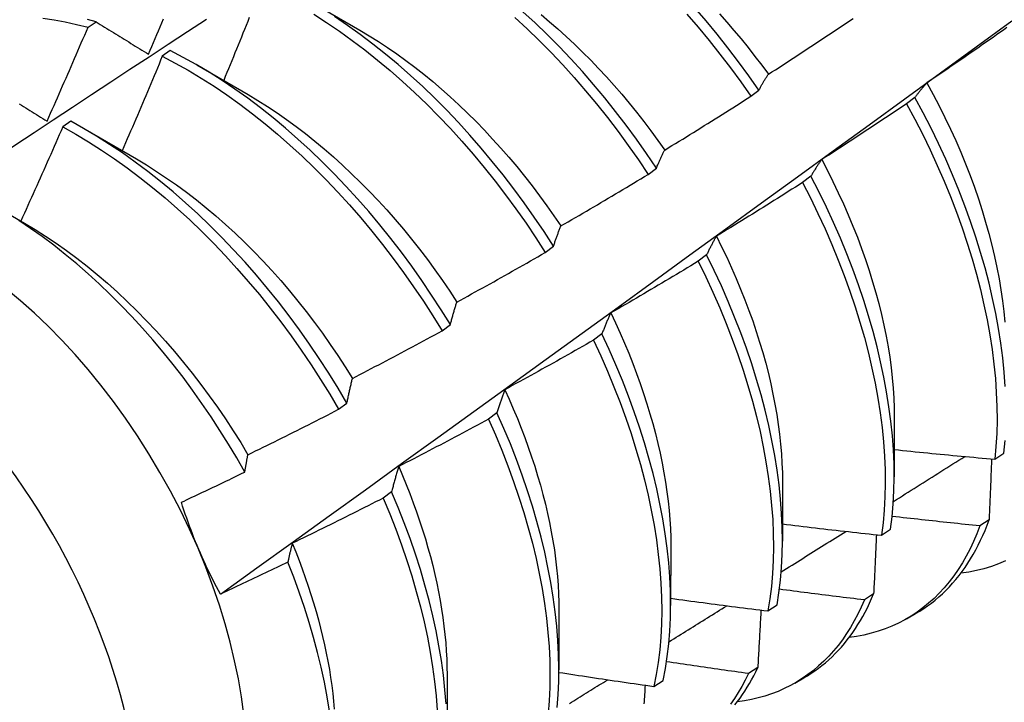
# Model space of a CAD drawing. Header units: inches. Extents: x 23 to 668, y 73 to 306.
# Tile 88 of 149: x 598.813 to 599.12, y 270.698 to 270.911. Entities that reach past the tile are written whole.
import ezdxf

# ---------------------------------------------------------------- set-up
doc = ezdxf.new("R2010")
doc.units = ezdxf.units.IN
doc.header["$MEASUREMENT"] = 0
doc.layers.add('Visible Edges(ANSI)', color=7, linetype='Continuous', lineweight=25)
doc.layers.add('Visible Tangent Edges(ANSI)', color=7, linetype='Continuous', lineweight=25)

msp = doc.modelspace()

# ---------------------------------------------------------------- linework, layer by layer
at = {"layer": 'Visible Edges(ANSI)'}
for p, q in [((598.90295, 270.91693), (598.91892, 270.90769)), ((598.83426, 270.90864), (598.83675, 270.91032)), ((598.85986, 270.90136), (598.85738, 270.89961)), ((598.86816, 270.89689), (598.88412, 270.88765)), ((599.04058, 270.88713), (599.04313, 270.88907)), ((599.0917, 270.88677), (599.08911, 270.88481)), ((598.82886, 270.87935), (598.82638, 270.87759)), ((598.83336, 270.87685), (598.84932, 270.86761)), ((599.00863, 270.86283), (599.01119, 270.86477)), ((599.05931, 270.86225), (599.05672, 270.86029)), ((598.80638, 270.85229), (598.81452, 270.84757)), ((598.97661, 270.83848), (598.97917, 270.84043)), ((599.02683, 270.83771), (599.02423, 270.83575)), ((598.94449, 270.81408), (598.94706, 270.81603)), ((598.99425, 270.81314), (598.99164, 270.81118)), ((598.91229, 270.78964), (598.91487, 270.79159)), ((598.96157, 270.78856), (598.95895, 270.78659)), ((599.08527, 270.78706), (599.08524, 270.7686)), ((599.11657, 270.77409), (599.11938, 270.77599)), ((599.05047, 270.76702), (599.05045, 270.74857)), ((598.92879, 270.76396), (598.92616, 270.76199)), ((599.11478, 270.75518), (599.11191, 270.75333)), ((599.0813, 270.75041), (599.08413, 270.7523)), ((599.01567, 270.74698), (599.01565, 270.72853)), ((599.07883, 270.73213), (599.07595, 270.73029)), ((599.04593, 270.72683), (599.04876, 270.72871)), ((598.98087, 270.72694), (598.98085, 270.70849)), ((599.08912, 270.72442), (599.09191, 270.72602)), ((599.04276, 270.70919), (599.03987, 270.70736)), ((598.94607, 270.7069), (598.94605, 270.68845)), ((599.05432, 270.70438), (599.05711, 270.70598)), ((599.01043, 270.70334), (599.01328, 270.70521))]:
    msp.add_line(p, q, dxfattribs=at)
at = {"layer": 'Visible Edges(ANSI)', "flags": 128}
for points in [[(599.04313, 270.88907), (599.04001, 270.89353), (599.0368, 270.89791), (599.0335, 270.90222), (599.03013, 270.90645), (599.02669, 270.91059), (599.02317, 270.91464)], [(598.82022, 270.91146), (598.82368, 270.91096), (598.82718, 270.91033), (598.8307, 270.90955), (598.83426, 270.90864)], [(598.88447, 270.91167), (598.88397, 270.91044), (598.88348, 270.90921), (598.88299, 270.90799), (598.88249, 270.90676), (598.88199, 270.90553), (598.8815, 270.90431), (598.881, 270.90308), (598.8805, 270.90186), (598.88, 270.90063), (598.8795, 270.89941), (598.879, 270.89818), (598.8785, 270.89696), (598.878, 270.89573), (598.8775, 270.89451), (598.877, 270.89329), (598.87649, 270.89206)], [(598.90453, 270.91271), (598.90855, 270.91014), (598.91255, 270.90742), (598.91653, 270.90456), (598.92049, 270.90157), (598.92441, 270.89844), (598.9283, 270.89518), (598.93215, 270.89179), (598.93595, 270.88829), (598.93971, 270.88466), (598.94341, 270.88093), (598.94706, 270.87708), (598.95064, 270.87314), (598.95416, 270.86909), (598.9576, 270.86495), (598.96098, 270.86073), (598.96427, 270.85642), (598.96749, 270.85204), (598.97062, 270.84758), (598.97366, 270.84306), (598.97661, 270.83848)], [(598.97917, 270.84043), (598.97622, 270.84501), (598.97317, 270.84952), (598.97003, 270.85397), (598.96681, 270.85835), (598.96351, 270.86265), (598.96013, 270.86687), (598.95668, 270.871), (598.95316, 270.87504), (598.94957, 270.87898), (598.94592, 270.88281), (598.94221, 270.88654), (598.93845, 270.89016), (598.93464, 270.89365), (598.93079, 270.89703), (598.9269, 270.90028), (598.92298, 270.9034), (598.91902, 270.90639), (598.91504, 270.90923), (598.91103, 270.91194)], [(598.96717, 270.91163), (598.97098, 270.90811), (598.97473, 270.90448), (598.97843, 270.90074), (598.98207, 270.89689), (598.98565, 270.89294), (598.98916, 270.88889), (598.99261, 270.88474), (598.99597, 270.88051), (598.99927, 270.8762), (599.00247, 270.87181), (599.0056, 270.86735), (599.00863, 270.86283)], [(599.01119, 270.86477), (599.00815, 270.8693), (599.00502, 270.87375), (599.0018, 270.87813), (598.99851, 270.88244), (598.99513, 270.88666), (598.99168, 270.8908), (598.98817, 270.89484), (598.98458, 270.89879), (598.98094, 270.90263), (598.97723, 270.90636), (598.97348, 270.90998), (598.96967, 270.91349)], [(598.97532, 270.91259), (598.97795, 270.91038), (598.98056, 270.90811), (598.98315, 270.90577), (598.98571, 270.90337), (598.98825, 270.90091), (598.99075, 270.89839), (598.99322, 270.89582), (598.99567, 270.89319), (598.99807, 270.8905), (599.00044, 270.88777), (599.00277, 270.88498), (599.00506, 270.88215), (599.00731, 270.87927), (599.00952, 270.87635), (599.01168, 270.87339), (599.0138, 270.8704)], [(599.02066, 270.91274), (599.02417, 270.90868), (599.02761, 270.90454), (599.03097, 270.9003), (599.03426, 270.89598), (599.03746, 270.89159), (599.04058, 270.88713)], [(599.03082, 270.91279), (599.0331, 270.91023), (599.03535, 270.90763), (599.03757, 270.90499), (599.03975, 270.9023), (599.04189, 270.89957), (599.044, 270.89681), (599.04606, 270.89401)], [(599.04606, 270.89401), (599.04717, 270.89472), (599.04827, 270.89543), (599.04938, 270.89615), (599.05048, 270.89686), (599.05159, 270.89758), (599.05269, 270.89829), (599.0538, 270.89901), (599.0549, 270.89973), (599.056, 270.90045), (599.0571, 270.90117), (599.0582, 270.90189), (599.0593, 270.90261), (599.0604, 270.90334), (599.0615, 270.90406), (599.0626, 270.90479), (599.06369, 270.90552), (599.06479, 270.90624), (599.06589, 270.90697), (599.06698, 270.9077), (599.06808, 270.90843), (599.06917, 270.90917), (599.07026, 270.9099), (599.07136, 270.91063), (599.07245, 270.91137)], [(598.77569, 270.84816), (598.78165, 270.85213), (598.78762, 270.8561), (598.79358, 270.86007), (598.79955, 270.86403), (598.80551, 270.86798), (598.81148, 270.87194), (598.81745, 270.87588), (598.82341, 270.87982), (598.82938, 270.88376), (598.83535, 270.8877), (598.84132, 270.89162), (598.84729, 270.89555), (598.85327, 270.89947), (598.85924, 270.90338), (598.86521, 270.90729), (598.87119, 270.9112)], [(598.82151, 270.87941), (598.82205, 270.88063), (598.82259, 270.88184), (598.82313, 270.88306), (598.82367, 270.88427), (598.82421, 270.88549), (598.82474, 270.8867), (598.82528, 270.88792), (598.82581, 270.88914), (598.82635, 270.89035), (598.82688, 270.89157), (598.82741, 270.89279), (598.82795, 270.894), (598.82848, 270.89522), (598.82901, 270.89644), (598.82954, 270.89766), (598.83006, 270.89888), (598.83059, 270.9001), (598.83112, 270.90132), (598.83164, 270.90254), (598.83217, 270.90376), (598.83269, 270.90498), (598.83322, 270.9062), (598.83374, 270.90742), (598.83426, 270.90864)], [(598.83675, 270.91032), (598.83411, 270.91101)], [(598.83675, 270.91032), (598.83742, 270.90991), (598.83809, 270.90949), (598.83877, 270.90908), (598.83944, 270.90866), (598.84012, 270.90825), (598.84079, 270.90783), (598.84147, 270.90741), (598.84215, 270.90699), (598.84283, 270.90658), (598.84351, 270.90616), (598.84419, 270.90574), (598.84487, 270.90532), (598.84556, 270.9049), (598.84624, 270.90448), (598.84692, 270.90406), (598.84761, 270.90363), (598.84829, 270.90321), (598.84898, 270.90279), (598.84967, 270.90236), (598.85036, 270.90194), (598.85105, 270.90152), (598.85174, 270.90109), (598.85243, 270.90067), (598.85312, 270.90024)], [(598.85312, 270.90024), (598.85364, 270.90146), (598.85416, 270.90268), (598.85468, 270.9039), (598.85519, 270.90513), (598.85571, 270.90635), (598.85622, 270.90757), (598.85674, 270.9088), (598.85725, 270.91002), (598.85776, 270.91124)], [(598.87548, 270.7321), (598.88678, 270.74023), (598.89808, 270.74836), (598.90936, 270.75648), (598.92063, 270.76461), (598.9319, 270.77274), (598.94315, 270.78086), (598.95439, 270.78899), (598.96563, 270.79711), (598.97685, 270.80523), (598.98806, 270.81336), (598.99927, 270.82147), (599.01046, 270.82959), (599.02164, 270.83771), (599.03282, 270.84582), (599.04398, 270.85393), (599.05514, 270.86204), (599.06629, 270.87015), (599.07742, 270.87825), (599.08855, 270.88635), (599.09967, 270.89445), (599.11078, 270.90254), (599.12188, 270.91063)], [(599.12034, 270.90853), (599.11926, 270.90777), (599.11818, 270.90701), (599.11711, 270.90625), (599.11603, 270.90549), (599.11495, 270.90474), (599.11387, 270.90398), (599.11278, 270.90323), (599.1117, 270.90247), (599.11062, 270.90172), (599.10954, 270.90097), (599.10845, 270.90021), (599.10737, 270.89946), (599.10628, 270.89871), (599.1052, 270.89797), (599.10411, 270.89722), (599.10302, 270.89647), (599.10194, 270.89573), (599.10085, 270.89498), (599.09976, 270.89424), (599.09867, 270.8935), (599.09758, 270.89276), (599.09649, 270.89202), (599.0954, 270.89128)], [(598.91892, 270.90769), (598.92179, 270.90599), (598.92466, 270.9042), (598.92751, 270.90233), (598.93036, 270.90037), (598.93319, 270.89833), (598.936, 270.89621), (598.9388, 270.89401), (598.94157, 270.89174), (598.94432, 270.88939), (598.94705, 270.88696), (598.94975, 270.88447), (598.95242, 270.8819), (598.95506, 270.87928), (598.95766, 270.87658), (598.96023, 270.87383), (598.96277, 270.87102), (598.96526, 270.86815), (598.96772, 270.86523), (598.97013, 270.86226), (598.97249, 270.85924), (598.97481, 270.85618), (598.97708, 270.85307), (598.9793, 270.84992), (598.98147, 270.84674)], [(598.85738, 270.89961), (598.85687, 270.89838), (598.85636, 270.89715), (598.85584, 270.89592), (598.85533, 270.89469), (598.85482, 270.89346), (598.8543, 270.89223), (598.85379, 270.89101), (598.85327, 270.88978), (598.85275, 270.88855), (598.85223, 270.88732), (598.85171, 270.8861), (598.85119, 270.88487), (598.85067, 270.88364), (598.85015, 270.88242), (598.84963, 270.88119), (598.84911, 270.87997), (598.84858, 270.87874), (598.84806, 270.87752), (598.84753, 270.87629), (598.84701, 270.87507), (598.84648, 270.87384), (598.84595, 270.87262), (598.84543, 270.87139), (598.8449, 270.87017)], [(598.85738, 270.89961), (598.86142, 270.8975), (598.86546, 270.89523), (598.86949, 270.89282), (598.87351, 270.89025), (598.87752, 270.88755), (598.8815, 270.8847), (598.88546, 270.88171), (598.88938, 270.87859), (598.89327, 270.87534), (598.89712, 270.87196), (598.90093, 270.86846), (598.90469, 270.86484), (598.90839, 270.86111), (598.91204, 270.85727), (598.91563, 270.85333), (598.91915, 270.84929), (598.9226, 270.84516), (598.92598, 270.84094), (598.92928, 270.83664), (598.9325, 270.83226), (598.93564, 270.82781), (598.93868, 270.82329), (598.94163, 270.81871), (598.94449, 270.81408)], [(598.94706, 270.81603), (598.9442, 270.82066), (598.94124, 270.82524), (598.93819, 270.82975), (598.93505, 270.8342), (598.93182, 270.83857), (598.92851, 270.84287), (598.92513, 270.84708), (598.92167, 270.85121), (598.91815, 270.85524), (598.91455, 270.85917), (598.9109, 270.863), (598.90719, 270.86672), (598.90343, 270.87033), (598.89962, 270.87382), (598.89576, 270.87719), (598.89187, 270.88043), (598.88794, 270.88354), (598.88398, 270.88652), (598.88, 270.88936), (598.876, 270.89206), (598.87197, 270.89461), (598.86794, 270.89701), (598.8639, 270.89926), (598.85986, 270.90136)], [(599.04313, 270.88907), (599.04325, 270.88929), (599.04337, 270.8895), (599.04348, 270.88972), (599.0436, 270.88994), (599.04372, 270.89015), (599.04384, 270.89036), (599.04396, 270.89057), (599.04408, 270.89079), (599.0442, 270.891), (599.04432, 270.8912), (599.04444, 270.89141), (599.04456, 270.89162), (599.04469, 270.89182), (599.04481, 270.89203), (599.04493, 270.89223), (599.04506, 270.89243), (599.04518, 270.89263), (599.0453, 270.89283), (599.04543, 270.89303), (599.04555, 270.89323), (599.04568, 270.89343), (599.04581, 270.89362), (599.04593, 270.89381), (599.04606, 270.89401)], [(599.0954, 270.89128), (599.09524, 270.8911), (599.09508, 270.89093), (599.09492, 270.89075), (599.09476, 270.89057), (599.0946, 270.89039), (599.09444, 270.89021), (599.09428, 270.89003), (599.09413, 270.88984), (599.09397, 270.88966), (599.09382, 270.88947), (599.09366, 270.88929), (599.09351, 270.8891), (599.09335, 270.88891), (599.0932, 270.88872), (599.09305, 270.88853), (599.0929, 270.88834), (599.09274, 270.88815), (599.09259, 270.88795), (599.09244, 270.88776), (599.09229, 270.88756), (599.09214, 270.88737), (599.092, 270.88717), (599.09185, 270.88697), (599.0917, 270.88677)], [(599.0954, 270.89128), (599.09734, 270.88772), (599.09922, 270.88414), (599.10102, 270.88055), (599.10275, 270.87694), (599.1044, 270.87332), (599.10597, 270.86969), (599.10746, 270.86606), (599.10887, 270.86242), (599.1102, 270.85879), (599.11145, 270.85517), (599.11262, 270.85156), (599.11371, 270.84796), (599.11471, 270.84438), (599.11563, 270.84081), (599.11646, 270.83728), (599.11721, 270.83377), (599.11788, 270.83029), (599.11845, 270.82684), (599.11894, 270.82343), (599.11935, 270.82007), (599.11966, 270.81675)], [(598.88411, 270.88765), (598.88712, 270.88586), (598.89012, 270.88397), (598.8931, 270.88199), (598.89608, 270.87992), (598.89903, 270.87775), (598.90197, 270.8755), (598.9049, 270.87316), (598.90779, 270.87075), (598.91067, 270.86825), (598.91351, 270.86568), (598.91633, 270.86303), (598.91911, 270.86031), (598.92186, 270.85752), (598.92457, 270.85467), (598.92724, 270.85175), (598.92986, 270.84877), (598.93245, 270.84573), (598.93498, 270.84263), (598.93747, 270.83949), (598.9399, 270.83629), (598.94228, 270.83304), (598.9446, 270.82974), (598.94686, 270.82641), (598.94907, 270.82303)], [(599.0138, 270.8704), (599.01492, 270.87108), (599.01604, 270.87177), (599.01717, 270.87246), (599.01829, 270.87315), (599.01941, 270.87383), (599.02053, 270.87452), (599.02165, 270.87522), (599.02277, 270.87591), (599.02388, 270.8766), (599.025, 270.8773), (599.02612, 270.87799), (599.02723, 270.87869), (599.02835, 270.87939), (599.02946, 270.88008), (599.03058, 270.88078), (599.03169, 270.88149), (599.03281, 270.88219), (599.03392, 270.88289), (599.03503, 270.88359), (599.03614, 270.8843), (599.03725, 270.885), (599.03836, 270.88571), (599.03947, 270.88642), (599.04058, 270.88713)], [(598.81287, 270.88475), (598.81353, 270.88434), (598.81419, 270.88394), (598.81485, 270.88353), (598.81552, 270.88312), (598.81618, 270.88271), (598.81684, 270.8823), (598.81751, 270.88189), (598.81817, 270.88148), (598.81884, 270.88106), (598.8195, 270.88065), (598.82017, 270.88024), (598.82084, 270.87983), (598.82151, 270.87941)], [(599.08911, 270.88481), (599.08802, 270.88407), (599.08692, 270.88334), (599.08583, 270.8826), (599.08473, 270.88187), (599.08364, 270.88114), (599.08254, 270.88041), (599.08144, 270.87968), (599.08034, 270.87895), (599.07924, 270.87822), (599.07814, 270.8775), (599.07704, 270.87677), (599.07594, 270.87605), (599.07484, 270.87532), (599.07374, 270.8746), (599.07263, 270.87388), (599.07153, 270.87316), (599.07043, 270.87244), (599.06932, 270.87172), (599.06822, 270.871), (599.06711, 270.87028), (599.066, 270.86957), (599.0649, 270.86885), (599.06379, 270.86814), (599.06268, 270.86743)], [(599.08911, 270.88481), (599.09167, 270.88005), (599.09411, 270.87525), (599.09644, 270.87044), (599.09866, 270.8656), (599.10077, 270.86075), (599.10275, 270.85589), (599.10462, 270.85103), (599.10636, 270.84618), (599.10798, 270.84134), (599.10948, 270.83651), (599.11084, 270.83171), (599.11208, 270.82694), (599.11319, 270.8222), (599.11416, 270.81751), (599.11501, 270.81286), (599.11572, 270.80827), (599.11629, 270.80373), (599.11674, 270.79926), (599.11704, 270.79486), (599.11722, 270.79053), (599.11726, 270.78629), (599.11716, 270.78213), (599.11693, 270.77806), (599.11657, 270.77409)], [(599.11981, 270.79679), (599.11949, 270.8012), (599.11904, 270.80567), (599.11845, 270.81021), (599.11773, 270.81481), (599.11688, 270.81946), (599.11589, 270.82416), (599.11478, 270.8289), (599.11353, 270.83367), (599.11215, 270.83848), (599.11065, 270.8433), (599.10902, 270.84815), (599.10727, 270.853), (599.10539, 270.85786), (599.1034, 270.86272), (599.10128, 270.86757), (599.09905, 270.8724), (599.09671, 270.87722), (599.09426, 270.88201), (599.0917, 270.88677)], [(598.91487, 270.79159), (598.9121, 270.79627), (598.90923, 270.8009), (598.90626, 270.80547), (598.9032, 270.80998), (598.90006, 270.81442), (598.89683, 270.81879), (598.89352, 270.82308), (598.89013, 270.82729), (598.88667, 270.83141), (598.88314, 270.83543), (598.87954, 270.83936), (598.87588, 270.84318), (598.87217, 270.8469), (598.86841, 270.8505), (598.86459, 270.85398), (598.86074, 270.85734), (598.85684, 270.86058), (598.85291, 270.86368), (598.84895, 270.86665), (598.84496, 270.86948), (598.84096, 270.87217), (598.83694, 270.87472), (598.8329, 270.87711), (598.82886, 270.87935)], [(598.82638, 270.87759), (598.82585, 270.87636), (598.82531, 270.87514), (598.82478, 270.87391), (598.82424, 270.87269), (598.8237, 270.87146), (598.82316, 270.87024), (598.82263, 270.86902), (598.82209, 270.86779), (598.82154, 270.86657), (598.821, 270.86535), (598.82046, 270.86412), (598.81992, 270.8629), (598.81937, 270.86168), (598.81883, 270.86046), (598.81828, 270.85924), (598.81774, 270.85802), (598.81719, 270.8568), (598.81664, 270.85557), (598.81609, 270.85435), (598.81554, 270.85314), (598.81499, 270.85192), (598.81444, 270.8507), (598.81389, 270.84948), (598.81334, 270.84826)], [(598.82638, 270.87759), (598.83042, 270.87533), (598.83446, 270.87293), (598.83848, 270.87037), (598.84248, 270.86767), (598.84646, 270.86483), (598.85042, 270.86185), (598.85435, 270.85874), (598.85824, 270.85549), (598.8621, 270.85212), (598.86591, 270.84863), (598.86967, 270.84502), (598.87338, 270.8413), (598.87703, 270.83747), (598.88062, 270.83353), (598.88415, 270.8295), (598.8876, 270.82537), (598.89098, 270.82116), (598.89429, 270.81686), (598.89751, 270.81248), (598.90065, 270.80804), (598.9037, 270.80352), (598.90666, 270.79895), (598.90953, 270.79432), (598.91229, 270.78964)], [(599.01119, 270.86477), (599.0113, 270.86502), (599.0114, 270.86527), (599.0115, 270.86551), (599.01161, 270.86576), (599.01171, 270.866), (599.01182, 270.86624), (599.01193, 270.86648), (599.01203, 270.86672), (599.01214, 270.86696), (599.01225, 270.8672), (599.01235, 270.86743), (599.01246, 270.86767), (599.01257, 270.8679), (599.01268, 270.86813), (599.01279, 270.86836), (599.0129, 270.8686), (599.01301, 270.86882), (599.01312, 270.86905), (599.01323, 270.86928), (599.01335, 270.86951), (599.01346, 270.86973), (599.01357, 270.86995), (599.01368, 270.87018), (599.0138, 270.8704)], [(598.84932, 270.86761), (598.85247, 270.86574), (598.8556, 270.86376), (598.85872, 270.86168), (598.86183, 270.85951), (598.86493, 270.85723), (598.868, 270.85487), (598.87105, 270.85241), (598.87407, 270.84986), (598.87706, 270.84723), (598.88002, 270.84452), (598.88295, 270.84172), (598.88584, 270.83884), (598.88868, 270.83588), (598.89149, 270.83286), (598.89424, 270.82976), (598.89695, 270.82659), (598.89961, 270.82336), (598.90221, 270.82007), (598.90476, 270.81673), (598.90725, 270.81333), (598.90968, 270.80988), (598.91205, 270.80639), (598.91436, 270.80286), (598.91659, 270.79929)], [(599.06268, 270.86743), (599.06253, 270.86723), (599.06239, 270.86702), (599.06224, 270.86682), (599.0621, 270.86661), (599.06195, 270.8664), (599.06181, 270.86619), (599.06166, 270.86598), (599.06152, 270.86577), (599.06138, 270.86556), (599.06124, 270.86535), (599.0611, 270.86513), (599.06096, 270.86492), (599.06082, 270.8647), (599.06068, 270.86448), (599.06054, 270.86427), (599.0604, 270.86405), (599.06026, 270.86383), (599.06012, 270.8636), (599.05999, 270.86338), (599.05985, 270.86316), (599.05972, 270.86293), (599.05958, 270.86271), (599.05945, 270.86248), (599.05931, 270.86225)], [(599.06268, 270.86743), (599.06447, 270.86401), (599.06619, 270.86057), (599.06784, 270.85712), (599.06943, 270.85366), (599.07095, 270.85019), (599.07239, 270.84671), (599.07377, 270.84324), (599.07507, 270.83977), (599.07629, 270.8363), (599.07745, 270.83285), (599.07853, 270.8294), (599.07953, 270.82597), (599.08045, 270.82256), (599.08129, 270.81917), (599.08206, 270.8158), (599.08274, 270.81246), (599.08334, 270.80915), (599.08386, 270.80587), (599.0843, 270.80263), (599.08466, 270.79943), (599.08493, 270.79627), (599.08513, 270.79315), (599.08524, 270.79008), (599.08527, 270.78706)], [(598.98147, 270.84674), (598.98261, 270.8474), (598.98374, 270.84806), (598.98488, 270.84872), (598.98602, 270.84938), (598.98716, 270.85004), (598.98829, 270.85071), (598.98943, 270.85137), (598.99056, 270.85204), (598.9917, 270.8527), (598.99283, 270.85337), (598.99396, 270.85404), (598.99509, 270.85471), (598.99623, 270.85538), (598.99736, 270.85605), (598.99849, 270.85673), (598.99962, 270.8574), (599.00075, 270.85807), (599.00188, 270.85875), (599.003, 270.85943), (599.00413, 270.86011), (599.00526, 270.86079), (599.00638, 270.86147), (599.00751, 270.86215), (599.00863, 270.86283)], [(599.05672, 270.86029), (599.05561, 270.85958), (599.0545, 270.85887), (599.05338, 270.85817), (599.05227, 270.85746), (599.05116, 270.85676), (599.05004, 270.85605), (599.04893, 270.85535), (599.04781, 270.85465), (599.0467, 270.85395), (599.04558, 270.85325), (599.04446, 270.85255), (599.04334, 270.85185), (599.04222, 270.85115), (599.04111, 270.85046), (599.03999, 270.84976), (599.03887, 270.84907), (599.03774, 270.84837), (599.03662, 270.84768), (599.0355, 270.84699), (599.03438, 270.8463), (599.03325, 270.84561), (599.03213, 270.84493), (599.03101, 270.84424), (599.02988, 270.84355)], [(599.05672, 270.86029), (599.05917, 270.8555), (599.06151, 270.85068), (599.06374, 270.84585), (599.06585, 270.841), (599.06784, 270.83614), (599.06971, 270.83128), (599.07147, 270.82643), (599.07309, 270.82158), (599.07459, 270.81676), (599.07597, 270.81196), (599.07721, 270.80718), (599.07833, 270.80244), (599.07931, 270.79775), (599.08016, 270.7931), (599.08088, 270.7885), (599.08146, 270.78396), (599.08192, 270.77948), (599.08223, 270.77508), (599.08241, 270.77075), (599.08246, 270.7665), (599.08237, 270.76234), (599.08215, 270.75826), (599.08179, 270.75429), (599.0813, 270.75041)], [(599.08413, 270.7523), (599.08461, 270.75619), (599.08495, 270.76017), (599.08517, 270.76425), (599.08524, 270.76842), (599.08519, 270.77267), (599.085, 270.77701), (599.08467, 270.78142), (599.08421, 270.7859), (599.08361, 270.79045), (599.08289, 270.79505), (599.08203, 270.7997), (599.08103, 270.8044), (599.07991, 270.80914), (599.07865, 270.81392), (599.07727, 270.81872), (599.07576, 270.82355), (599.07412, 270.8284), (599.07236, 270.83325), (599.07048, 270.83811), (599.06848, 270.84296), (599.06636, 270.84781), (599.06412, 270.85265), (599.06177, 270.85746), (599.05931, 270.86225)], [(598.88307, 270.77011), (598.88058, 270.77448), (598.878, 270.77881), (598.87533, 270.78309), (598.87258, 270.78731), (598.86974, 270.79148), (598.86683, 270.79559), (598.86384, 270.79963), (598.86078, 270.80359), (598.85765, 270.80746), (598.85447, 270.81124), (598.85123, 270.81493), (598.84793, 270.81853), (598.84459, 270.82202), (598.84119, 270.82542), (598.83775, 270.82871), (598.83426, 270.83189), (598.83073, 270.83495), (598.82717, 270.83791), (598.82358, 270.84073), (598.81997, 270.84342), (598.81634, 270.84598), (598.8127, 270.84841)], [(598.81452, 270.84757), (598.8178, 270.84562), (598.82107, 270.84355), (598.82433, 270.84138), (598.82757, 270.8391), (598.83079, 270.83671), (598.83398, 270.83421), (598.83715, 270.83161), (598.84029, 270.82892), (598.84339, 270.82613), (598.84646, 270.82325), (598.8495, 270.82028), (598.85249, 270.81723), (598.85543, 270.8141), (598.85833, 270.81089), (598.86118, 270.80762), (598.86397, 270.80427), (598.86671, 270.80086), (598.86939, 270.79739), (598.87201, 270.79386), (598.87456, 270.79028), (598.87704, 270.78665), (598.87945, 270.78298), (598.88179, 270.77926), (598.88405, 270.7755)], [(598.97917, 270.84043), (598.97926, 270.8407), (598.97935, 270.84098), (598.97944, 270.84125), (598.97954, 270.84152), (598.97963, 270.8418), (598.97972, 270.84207), (598.97982, 270.84234), (598.97991, 270.8426), (598.98, 270.84287), (598.9801, 270.84314), (598.98019, 270.8434), (598.98029, 270.84366), (598.98038, 270.84393), (598.98048, 270.84419), (598.98058, 270.84445), (598.98067, 270.84471), (598.98077, 270.84496), (598.98087, 270.84522), (598.98097, 270.84548), (598.98107, 270.84573), (598.98117, 270.84598), (598.98127, 270.84624), (598.98137, 270.84649), (598.98147, 270.84674)], [(599.02988, 270.84355), (599.02975, 270.84332), (599.02961, 270.84309), (599.02948, 270.84286), (599.02935, 270.84262), (599.02922, 270.84239), (599.02909, 270.84215), (599.02896, 270.84191), (599.02883, 270.84167), (599.0287, 270.84144), (599.02857, 270.84119), (599.02844, 270.84095), (599.02832, 270.84071), (599.02819, 270.84047), (599.02806, 270.84022), (599.02794, 270.83997), (599.02781, 270.83973), (599.02769, 270.83948), (599.02756, 270.83923), (599.02744, 270.83898), (599.02732, 270.83873), (599.0272, 270.83847), (599.02707, 270.83822), (599.02695, 270.83797), (599.02683, 270.83771)], [(599.02988, 270.84355), (599.03152, 270.84028), (599.03309, 270.83699), (599.03461, 270.83369), (599.03606, 270.83038), (599.03744, 270.82707), (599.03876, 270.82377), (599.04001, 270.82046), (599.0412, 270.81716), (599.04231, 270.81386), (599.04335, 270.81058), (599.04432, 270.8073), (599.04523, 270.80404), (599.04606, 270.8008), (599.04682, 270.79758), (599.0475, 270.79438), (599.04812, 270.79121), (599.04867, 270.78806), (599.04914, 270.78495), (599.04954, 270.78186), (599.04987, 270.77881), (599.05012, 270.7758), (599.05031, 270.77283), (599.05042, 270.76991), (599.05045, 270.76702)], [(598.94907, 270.82303), (598.95022, 270.82366), (598.95137, 270.8243), (598.95253, 270.82493), (598.95368, 270.82557), (598.95483, 270.8262), (598.95598, 270.82684), (598.95713, 270.82748), (598.95828, 270.82812), (598.95943, 270.82876), (598.96058, 270.8294), (598.96173, 270.83004), (598.96288, 270.83068), (598.96403, 270.83133), (598.96517, 270.83197), (598.96632, 270.83262), (598.96746, 270.83326), (598.96861, 270.83391), (598.96975, 270.83456), (598.9709, 270.83521), (598.97204, 270.83586), (598.97318, 270.83652), (598.97432, 270.83717), (598.97546, 270.83782), (598.97661, 270.83848)], [(599.02423, 270.83575), (599.0231, 270.83506), (599.02197, 270.83438), (599.02084, 270.8337), (599.01971, 270.83302), (599.01858, 270.83235), (599.01745, 270.83167), (599.01632, 270.83099), (599.01519, 270.83032), (599.01406, 270.82964), (599.01292, 270.82897), (599.01179, 270.8283), (599.01066, 270.82763), (599.00952, 270.82696), (599.00839, 270.82629), (599.00725, 270.82562), (599.00611, 270.82496), (599.00498, 270.82429), (599.00384, 270.82363), (599.0027, 270.82296), (599.00156, 270.8223), (599.00042, 270.82164), (598.99928, 270.82098), (598.99814, 270.82032), (598.997, 270.81966)], [(599.02423, 270.83575), (599.02657, 270.83093), (599.02881, 270.82609), (599.03093, 270.82125), (599.03293, 270.81639), (599.03481, 270.81153), (599.03657, 270.80668), (599.0382, 270.80183), (599.03971, 270.79701), (599.04109, 270.7922), (599.04234, 270.78743), (599.04347, 270.78269), (599.04446, 270.77798), (599.04532, 270.77333), (599.04604, 270.76873), (599.04664, 270.76419), (599.04709, 270.75971), (599.04742, 270.7553), (599.04761, 270.75096), (599.04766, 270.74671), (599.04758, 270.74254), (599.04737, 270.73846), (599.04702, 270.73448), (599.04654, 270.7306), (599.04593, 270.72683)], [(599.04876, 270.72871), (599.04936, 270.73249), (599.04983, 270.73638), (599.05017, 270.74037), (599.05038, 270.74445), (599.05045, 270.74863), (599.05038, 270.75289), (599.05018, 270.75723), (599.04985, 270.76165), (599.04938, 270.76613), (599.04878, 270.77068), (599.04804, 270.77528), (599.04717, 270.77994), (599.04617, 270.78464), (599.04504, 270.78939), (599.04378, 270.79416), (599.04238, 270.79897), (599.04087, 270.8038), (599.03922, 270.80864), (599.03745, 270.8135), (599.03556, 270.81836), (599.03356, 270.82321), (599.03143, 270.82806), (599.02919, 270.8329), (599.02683, 270.83771)], [(598.94706, 270.81603), (598.94714, 270.81634), (598.94722, 270.81664), (598.9473, 270.81694), (598.94738, 270.81724), (598.94746, 270.81754), (598.94754, 270.81784), (598.94762, 270.81814), (598.94771, 270.81844), (598.94779, 270.81873), (598.94787, 270.81903), (598.94795, 270.81932), (598.94804, 270.81961), (598.94812, 270.81991), (598.9482, 270.8202), (598.94829, 270.82048), (598.94837, 270.82077), (598.94846, 270.82106), (598.94855, 270.82134), (598.94863, 270.82163), (598.94872, 270.82191), (598.9488, 270.82219), (598.94889, 270.82247), (598.94898, 270.82275), (598.94907, 270.82303)], [(598.997, 270.81966), (598.99688, 270.8194), (598.99676, 270.81914), (598.99664, 270.81888), (598.99652, 270.81862), (598.9964, 270.81835), (598.99628, 270.81809), (598.99617, 270.81782), (598.99605, 270.81756), (598.99593, 270.81729), (598.99582, 270.81702), (598.9957, 270.81675), (598.99559, 270.81648), (598.99547, 270.81621), (598.99536, 270.81593), (598.99525, 270.81566), (598.99513, 270.81538), (598.99502, 270.81511), (598.99491, 270.81483), (598.9948, 270.81455), (598.99469, 270.81427), (598.99458, 270.81399), (598.99447, 270.81371), (598.99436, 270.81343), (598.99425, 270.81314)], [(598.997, 270.81966), (598.99848, 270.81653), (598.99991, 270.81339), (599.00128, 270.81025), (599.0026, 270.80711), (599.00385, 270.80396), (599.00504, 270.80081), (599.00617, 270.79767), (599.00724, 270.79453), (599.00825, 270.7914), (599.0092, 270.78828), (599.01009, 270.78518), (599.01091, 270.78208), (599.01167, 270.77901), (599.01236, 270.77595), (599.01299, 270.77292), (599.01356, 270.76991), (599.01406, 270.76693), (599.01449, 270.76397), (599.01486, 270.76105), (599.01516, 270.75816), (599.01539, 270.7553), (599.01556, 270.75248), (599.01566, 270.74971), (599.01568, 270.74697)], [(598.91659, 270.79929), (598.91776, 270.79989), (598.91893, 270.8005), (598.9201, 270.8011), (598.92127, 270.80171), (598.92243, 270.80232), (598.9236, 270.80293), (598.92477, 270.80354), (598.92593, 270.80415), (598.92709, 270.80476), (598.92826, 270.80538), (598.92942, 270.80599), (598.93058, 270.80661), (598.93175, 270.80722), (598.93291, 270.80784), (598.93407, 270.80846), (598.93523, 270.80908), (598.93639, 270.8097), (598.93755, 270.81032), (598.93871, 270.81095), (598.93987, 270.81157), (598.94102, 270.8122), (598.94218, 270.81282), (598.94334, 270.81345), (598.94449, 270.81408)], [(598.99164, 270.81118), (598.9905, 270.81052), (598.98935, 270.80987), (598.98821, 270.80922), (598.98706, 270.80856), (598.98592, 270.80791), (598.98477, 270.80726), (598.98362, 270.80662), (598.98247, 270.80597), (598.98133, 270.80532), (598.98018, 270.80468), (598.97903, 270.80403), (598.97788, 270.80339), (598.97673, 270.80275), (598.97557, 270.8021), (598.97442, 270.80146), (598.97327, 270.80083), (598.97212, 270.80019), (598.97096, 270.79955), (598.96981, 270.79892), (598.96866, 270.79828), (598.9675, 270.79765), (598.96634, 270.79701), (598.96519, 270.79638), (598.96403, 270.79575)], [(598.99164, 270.81118), (598.99388, 270.80634), (598.99601, 270.80149), (598.99801, 270.79664), (598.9999, 270.79178), (599.00167, 270.78692), (599.00331, 270.78208), (599.00482, 270.77725), (599.00621, 270.77245), (599.00747, 270.76767), (599.0086, 270.76293), (599.0096, 270.75822), (599.01047, 270.75357), (599.0112, 270.74896), (599.01181, 270.74442), (599.01227, 270.73993), (599.0126, 270.73552), (599.0128, 270.73118), (599.01286, 270.72692), (599.01279, 270.72275), (599.01259, 270.71866), (599.01225, 270.71468), (599.01177, 270.71079), (599.01117, 270.70701), (599.01043, 270.70334)], [(599.01328, 270.70521), (599.014, 270.70889), (599.0146, 270.71268), (599.01506, 270.71658), (599.01539, 270.72057), (599.01559, 270.72466), (599.01565, 270.72884), (599.01557, 270.73311), (599.01537, 270.73745), (599.01503, 270.74187), (599.01455, 270.74636), (599.01394, 270.75091), (599.01319, 270.75552), (599.01232, 270.76018), (599.01131, 270.76488), (599.01017, 270.76963), (599.0089, 270.77441), (599.0075, 270.77922), (599.00597, 270.78405), (599.00432, 270.78889), (599.00255, 270.79375), (599.00065, 270.79861), (598.99863, 270.80346), (598.9965, 270.80831), (598.99425, 270.81314)], [(598.91487, 270.79159), (598.91494, 270.79193), (598.91501, 270.79226), (598.91507, 270.79259), (598.91514, 270.79292), (598.91521, 270.79325), (598.91528, 270.79358), (598.91535, 270.79391), (598.91542, 270.79423), (598.91549, 270.79456), (598.91556, 270.79488), (598.91563, 270.7952), (598.91571, 270.79552), (598.91578, 270.79584), (598.91585, 270.79616), (598.91592, 270.79648), (598.916, 270.7968), (598.91607, 270.79711), (598.91614, 270.79742), (598.91622, 270.79774), (598.91629, 270.79805), (598.91637, 270.79836), (598.91644, 270.79867), (598.91652, 270.79898), (598.91659, 270.79929)], [(598.96403, 270.79575), (598.96392, 270.79546), (598.96381, 270.79518), (598.96371, 270.79489), (598.9636, 270.7946), (598.96349, 270.7943), (598.96339, 270.79401), (598.96328, 270.79372), (598.96318, 270.79342), (598.96308, 270.79313), (598.96297, 270.79283), (598.96287, 270.79253), (598.96277, 270.79223), (598.96266, 270.79193), (598.96256, 270.79163), (598.96246, 270.79133), (598.96236, 270.79103), (598.96226, 270.79072), (598.96216, 270.79041), (598.96206, 270.79011), (598.96196, 270.7898), (598.96186, 270.78949), (598.96177, 270.78918), (598.96167, 270.78887), (598.96157, 270.78856)], [(598.96403, 270.79575), (598.96538, 270.79277), (598.96667, 270.78979), (598.96792, 270.7868), (598.96911, 270.78382), (598.97024, 270.78083), (598.97133, 270.77785), (598.97235, 270.77487), (598.97332, 270.7719), (598.97424, 270.76894), (598.9751, 270.76599), (598.9759, 270.76306), (598.97664, 270.76014), (598.97732, 270.75724), (598.97794, 270.75435), (598.9785, 270.75149), (598.979, 270.74865), (598.97945, 270.74583), (598.97983, 270.74304), (598.98015, 270.74028), (598.98041, 270.73755), (598.98062, 270.73485), (598.98076, 270.73218), (598.98084, 270.72955), (598.98087, 270.72695)], [(598.88405, 270.7755), (598.88523, 270.77608), (598.88641, 270.77666), (598.8876, 270.77724), (598.88878, 270.77782), (598.88996, 270.7784), (598.89114, 270.77898), (598.89232, 270.77956), (598.8935, 270.78015), (598.89468, 270.78073), (598.89585, 270.78132), (598.89703, 270.78191), (598.89821, 270.78249), (598.89939, 270.78308), (598.90056, 270.78367), (598.90174, 270.78427), (598.90291, 270.78486), (598.90409, 270.78545), (598.90526, 270.78605), (598.90643, 270.78664), (598.90761, 270.78724), (598.90878, 270.78784), (598.90995, 270.78844), (598.91112, 270.78904), (598.91229, 270.78964)], [(598.95895, 270.78659), (598.95779, 270.78596), (598.95663, 270.78534), (598.95547, 270.78471), (598.95431, 270.78409), (598.95315, 270.78347), (598.95199, 270.78284), (598.95083, 270.78222), (598.94966, 270.7816), (598.9485, 270.78098), (598.94733, 270.78037), (598.94617, 270.77975), (598.945, 270.77913), (598.94384, 270.77852), (598.94267, 270.77791), (598.9415, 270.77729), (598.94034, 270.77668), (598.93917, 270.77607), (598.938, 270.77546), (598.93683, 270.77486), (598.93566, 270.77425), (598.93449, 270.77364), (598.93332, 270.77304), (598.93215, 270.77243), (598.93098, 270.77183)], [(598.95895, 270.78659), (598.96108, 270.78174), (598.9631, 270.77689), (598.96499, 270.77203), (598.96677, 270.76717), (598.96842, 270.76233), (598.96994, 270.7575), (598.97134, 270.75269), (598.9726, 270.74791), (598.97374, 270.74317), (598.97475, 270.73846), (598.97562, 270.7338), (598.97637, 270.72919), (598.97697, 270.72464), (598.97745, 270.72016), (598.97779, 270.71574), (598.97799, 270.7114), (598.97806, 270.70713), (598.978, 270.70295), (598.9778, 270.69886), (598.97747, 270.69487)], [(598.98028, 270.69677), (598.98061, 270.70077), (598.98079, 270.70487), (598.98085, 270.70905), (598.98077, 270.71332), (598.98055, 270.71767), (598.9802, 270.7221), (598.97972, 270.72659), (598.9791, 270.73114), (598.97835, 270.73575), (598.97746, 270.74042), (598.97645, 270.74513), (598.9753, 270.74987), (598.97402, 270.75466), (598.97261, 270.75946), (598.97108, 270.7643), (598.96942, 270.76914), (598.96764, 270.774), (598.96574, 270.77886), (598.96371, 270.78371), (598.96157, 270.78856)], [(599.11938, 270.77599), (599.11974, 270.77997)], [(599.08525, 270.77713), (599.08656, 270.77699), (599.08786, 270.77685), (599.08916, 270.77672), (599.09047, 270.77659), (599.09177, 270.77645), (599.09307, 270.77632), (599.09438, 270.77619), (599.09568, 270.77606), (599.09699, 270.77593), (599.09829, 270.7758), (599.0996, 270.77568), (599.1009, 270.77555), (599.1022, 270.77542), (599.10351, 270.7753), (599.10481, 270.77518), (599.10612, 270.77505), (599.10743, 270.77493), (599.10873, 270.77481), (599.11004, 270.77469), (599.11134, 270.77457), (599.11265, 270.77445), (599.11395, 270.77433), (599.11526, 270.77421), (599.11657, 270.77409)], [(598.88307, 270.77011), (598.88311, 270.77034), (598.88315, 270.77057), (598.88319, 270.7708), (598.88323, 270.77103), (598.88327, 270.77126), (598.88331, 270.77148), (598.88335, 270.77171), (598.88339, 270.77194), (598.88343, 270.77216), (598.88347, 270.77239), (598.88351, 270.77262), (598.88355, 270.77284), (598.88359, 270.77307), (598.88363, 270.77329), (598.88367, 270.77351), (598.88371, 270.77374), (598.88375, 270.77396), (598.8838, 270.77418), (598.88384, 270.7744), (598.88388, 270.77462), (598.88392, 270.77484), (598.88396, 270.77506), (598.884, 270.77528), (598.88405, 270.7755)], [(599.08501, 270.76095), (599.08593, 270.76153), (599.08686, 270.76211), (599.08778, 270.7627), (599.08871, 270.76328), (599.08963, 270.76386), (599.09056, 270.76445), (599.09148, 270.76503), (599.09241, 270.76561), (599.09333, 270.76619), (599.09426, 270.76678), (599.09518, 270.76736), (599.0961, 270.76794), (599.09703, 270.76853), (599.09795, 270.76911), (599.09888, 270.7697), (599.0998, 270.77028), (599.10073, 270.77086), (599.10165, 270.77145), (599.10257, 270.77203), (599.1035, 270.77261), (599.10442, 270.7732), (599.10535, 270.77378), (599.10627, 270.77437), (599.10719, 270.77495)], [(599.11556, 270.77418), (599.11553, 270.7734), (599.1155, 270.77261), (599.11547, 270.77182), (599.11544, 270.77104), (599.1154, 270.77025), (599.11537, 270.76946), (599.11534, 270.76867), (599.11531, 270.76788), (599.11528, 270.76709), (599.11525, 270.7663), (599.11521, 270.76551), (599.11518, 270.76472), (599.11515, 270.76392), (599.11512, 270.76313), (599.11508, 270.76234), (599.11505, 270.76155), (599.11502, 270.76075), (599.11498, 270.75996), (599.11495, 270.75916), (599.11492, 270.75837), (599.11488, 270.75757), (599.11485, 270.75678), (599.11482, 270.75598), (599.11478, 270.75518)], [(598.93098, 270.77183), (598.93088, 270.77152), (598.93078, 270.7712), (598.93069, 270.77088), (598.93059, 270.77056), (598.9305, 270.77024), (598.9304, 270.76992), (598.93031, 270.7696), (598.93022, 270.76928), (598.93012, 270.76895), (598.93003, 270.76863), (598.92994, 270.7683), (598.92985, 270.76797), (598.92976, 270.76765), (598.92967, 270.76732), (598.92958, 270.76698), (598.92949, 270.76665), (598.9294, 270.76632), (598.92931, 270.76599), (598.92922, 270.76565), (598.92914, 270.76532), (598.92905, 270.76498), (598.92896, 270.76464), (598.92888, 270.7643), (598.92879, 270.76396)], [(598.93098, 270.77183), (598.93219, 270.76901), (598.93335, 270.76619), (598.93446, 270.76337), (598.93553, 270.76055), (598.93654, 270.75773), (598.9375, 270.75492), (598.93842, 270.75212), (598.93928, 270.74932), (598.94009, 270.74653), (598.94085, 270.74375), (598.94156, 270.74099), (598.94222, 270.73824), (598.94282, 270.7355), (598.94338, 270.73278), (598.94388, 270.73008), (598.94433, 270.72741), (598.94473, 270.72475), (598.94507, 270.72212), (598.94537, 270.71951), (598.94561, 270.71693), (598.9458, 270.71438), (598.94593, 270.71186), (598.94601, 270.70937), (598.94604, 270.70691)], [(598.86332, 270.76068), (598.86415, 270.76106), (598.86497, 270.76145), (598.8658, 270.76184), (598.86662, 270.76223), (598.86745, 270.76262), (598.86827, 270.76301), (598.8691, 270.7634), (598.86992, 270.76379), (598.87075, 270.76418), (598.87157, 270.76457), (598.87239, 270.76496), (598.87322, 270.76536), (598.87404, 270.76575), (598.87486, 270.76614), (598.87568, 270.76654), (598.87651, 270.76693), (598.87733, 270.76733), (598.87815, 270.76772), (598.87897, 270.76812), (598.87979, 270.76852), (598.88061, 270.76891), (598.88143, 270.76931), (598.88225, 270.76971), (598.88307, 270.77011)], [(598.92616, 270.76199), (598.92499, 270.76139), (598.92381, 270.76079), (598.92264, 270.7602), (598.92146, 270.7596), (598.92029, 270.75901), (598.91911, 270.75841), (598.91793, 270.75782), (598.91675, 270.75723), (598.91558, 270.75664), (598.9144, 270.75605), (598.91322, 270.75546), (598.91204, 270.75487), (598.91086, 270.75428), (598.90967, 270.7537), (598.90849, 270.75311), (598.90731, 270.75253), (598.90613, 270.75195), (598.90494, 270.75137), (598.90376, 270.75079), (598.90258, 270.75021), (598.90139, 270.74963), (598.90021, 270.74906), (598.89902, 270.74848), (598.89783, 270.74791)], [(598.92616, 270.76199), (598.92818, 270.75714), (598.93009, 270.75228), (598.93187, 270.74742), (598.93352, 270.74258), (598.93505, 270.73775), (598.93646, 270.73294), (598.93773, 270.72816), (598.93888, 270.72341), (598.9399, 270.7187), (598.94078, 270.71404), (598.94153, 270.70943), (598.94214, 270.70487), (598.94263, 270.70038), (598.94297, 270.69596)], [(598.94574, 270.69789), (598.94538, 270.70232), (598.94489, 270.70682), (598.94426, 270.71138), (598.9435, 270.71599), (598.94261, 270.72066), (598.94158, 270.72537), (598.94043, 270.73012), (598.93914, 270.7349), (598.93773, 270.73971), (598.93619, 270.74454), (598.93452, 270.74939), (598.93273, 270.75425), (598.93082, 270.7591), (598.92879, 270.76396)], [(598.87548, 270.7321), (598.87486, 270.73323), (598.87426, 270.73436), (598.87367, 270.7355), (598.87308, 270.73664), (598.87251, 270.73779), (598.87194, 270.73894), (598.87138, 270.7401), (598.87083, 270.74127), (598.8703, 270.74244), (598.86977, 270.74362), (598.86924, 270.74481), (598.86873, 270.746), (598.86823, 270.7472), (598.86774, 270.7484), (598.86725, 270.74961), (598.86678, 270.75082), (598.86632, 270.75204), (598.86586, 270.75326), (598.86542, 270.75448), (598.86498, 270.75571), (598.86455, 270.75695), (598.86413, 270.75819), (598.86372, 270.75943), (598.86332, 270.76068)], [(599.11191, 270.75333), (599.11077, 270.75345), (599.10963, 270.75356), (599.10849, 270.75368), (599.10736, 270.7538), (599.10622, 270.75392), (599.10508, 270.75403), (599.10394, 270.75415), (599.1028, 270.75427), (599.10167, 270.75439), (599.10053, 270.75451), (599.09939, 270.75463), (599.09826, 270.75476), (599.09712, 270.75488), (599.09598, 270.755), (599.09484, 270.75513), (599.09371, 270.75525), (599.09257, 270.75538), (599.09143, 270.7555), (599.0903, 270.75563), (599.08916, 270.75576), (599.08803, 270.75589), (599.08689, 270.75602), (599.08575, 270.75615), (599.08462, 270.75628)], [(599.09191, 270.72602), (599.09318, 270.72678), (599.09442, 270.72758), (599.09564, 270.72843), (599.09684, 270.72931), (599.098, 270.73024), (599.09915, 270.73121), (599.10026, 270.73221), (599.10135, 270.73326), (599.10241, 270.73435), (599.10344, 270.73548), (599.10445, 270.73664), (599.10542, 270.73785), (599.10637, 270.73909), (599.10729, 270.74037), (599.10817, 270.74169), (599.10903, 270.74305), (599.10986, 270.74444), (599.11066, 270.74587), (599.11142, 270.74734), (599.11216, 270.74884), (599.11286, 270.75037), (599.11353, 270.75194), (599.11417, 270.75355), (599.11478, 270.75518)], [(599.05045, 270.75393), (599.05174, 270.75378), (599.05302, 270.75362), (599.0543, 270.75347), (599.05559, 270.75332), (599.05687, 270.75316), (599.05816, 270.75301), (599.05944, 270.75286), (599.06073, 270.75271), (599.06201, 270.75256), (599.0633, 270.75241), (599.06458, 270.75226), (599.06587, 270.75212), (599.06715, 270.75197), (599.06844, 270.75183), (599.06972, 270.75168), (599.07101, 270.75154), (599.0723, 270.75139), (599.07358, 270.75125), (599.07487, 270.75111), (599.07616, 270.75097), (599.07744, 270.75083), (599.07873, 270.75069), (599.08002, 270.75055), (599.0813, 270.75041)], [(599.11191, 270.75333), (599.11097, 270.75087), (599.10995, 270.74848), (599.10886, 270.74617), (599.1077, 270.74395), (599.10646, 270.7418), (599.10516, 270.73974), (599.10379, 270.73777), (599.10235, 270.73588), (599.10085, 270.73409), (599.09928, 270.73238), (599.09764, 270.73076), (599.09594, 270.72924), (599.09418, 270.72781), (599.09236, 270.72647), (599.09048, 270.72524), (599.08855, 270.72409), (599.08656, 270.72305), (599.08451, 270.72211), (599.08241, 270.72126), (599.08026, 270.72051), (599.07806, 270.71987), (599.07582, 270.71933), (599.07353, 270.71888), (599.07119, 270.71854)], [(599.05007, 270.73903), (599.05091, 270.73955), (599.05175, 270.74008), (599.05259, 270.7406), (599.05343, 270.74112), (599.05427, 270.74165), (599.0551, 270.74217), (599.05594, 270.7427), (599.05678, 270.74322), (599.05762, 270.74375), (599.05846, 270.74427), (599.0593, 270.7448), (599.06013, 270.74532), (599.06097, 270.74585), (599.06181, 270.74637), (599.06265, 270.7469), (599.06348, 270.74742), (599.06432, 270.74795), (599.06516, 270.74848), (599.066, 270.749), (599.06684, 270.74953), (599.06767, 270.75005), (599.06851, 270.75058), (599.06935, 270.7511), (599.07018, 270.75163)], [(599.07971, 270.75058), (599.07968, 270.74982), (599.07964, 270.74906), (599.07961, 270.74829), (599.07957, 270.74752), (599.07954, 270.74676), (599.0795, 270.74599), (599.07946, 270.74523), (599.07943, 270.74446), (599.07939, 270.74369), (599.07935, 270.74292), (599.07932, 270.74216), (599.07928, 270.74139), (599.07924, 270.74062), (599.07921, 270.73985), (599.07917, 270.73908), (599.07913, 270.73831), (599.07909, 270.73754), (599.07906, 270.73677), (599.07902, 270.73599), (599.07898, 270.73522), (599.07894, 270.73445), (599.0789, 270.73368), (599.07887, 270.7329), (599.07883, 270.73213)], [(598.89783, 270.74791), (598.89777, 270.74767), (598.89772, 270.74743), (598.89766, 270.74719), (598.8976, 270.74696), (598.89754, 270.74672), (598.89748, 270.74648), (598.89743, 270.74624), (598.89737, 270.746), (598.89731, 270.74576), (598.89725, 270.74551), (598.8972, 270.74527), (598.89714, 270.74503), (598.89708, 270.74479), (598.89703, 270.74454), (598.89697, 270.7443), (598.89692, 270.74406), (598.89686, 270.74381), (598.89681, 270.74356), (598.89675, 270.74332), (598.89669, 270.74307), (598.89664, 270.74283), (598.89659, 270.74258), (598.89653, 270.74233), (598.89648, 270.74208)], [(598.89783, 270.74791), (598.89891, 270.74524), (598.89995, 270.74258), (598.90095, 270.73992), (598.9019, 270.73726), (598.90281, 270.73461), (598.90367, 270.73196), (598.90449, 270.72932), (598.90526, 270.72669), (598.90599, 270.72407), (598.90667, 270.72146), (598.90731, 270.71886), (598.9079, 270.71628), (598.90845, 270.71371), (598.90895, 270.71115), (598.9094, 270.70862), (598.9098, 270.70611), (598.91016, 270.70361), (598.91047, 270.70114), (598.91073, 270.69869), (598.91094, 270.69627)], [(598.89648, 270.74208), (598.89561, 270.74166), (598.89473, 270.74124), (598.89386, 270.74082), (598.89299, 270.74039), (598.89212, 270.73997), (598.89124, 270.73955), (598.89037, 270.73914), (598.8895, 270.73872), (598.88862, 270.7383), (598.88775, 270.73788), (598.88687, 270.73747), (598.886, 270.73705), (598.88512, 270.73663), (598.88425, 270.73622), (598.88337, 270.7358), (598.88249, 270.73539), (598.88162, 270.73498), (598.88074, 270.73456), (598.87986, 270.73415), (598.87899, 270.73374), (598.87811, 270.73333), (598.87723, 270.73292), (598.87635, 270.73251), (598.87548, 270.7321)], [(598.90946, 270.6956), (598.90871, 270.70013), (598.90784, 270.7047), (598.90685, 270.7093), (598.90573, 270.71393), (598.90449, 270.71858), (598.90312, 270.72326), (598.90164, 270.72795), (598.90004, 270.73266), (598.89832, 270.73737), (598.89648, 270.74208)], [(599.11994, 270.74242), (599.11775, 270.7415), (599.1155, 270.7407), (599.1132, 270.74), (599.11085, 270.73942), (599.10844, 270.73894), (599.10599, 270.73858)], [(599.07595, 270.73029), (599.07484, 270.73042), (599.07374, 270.73055), (599.07264, 270.73069), (599.07154, 270.73082), (599.07043, 270.73095), (599.06933, 270.73108), (599.06823, 270.73122), (599.06713, 270.73135), (599.06603, 270.73149), (599.06492, 270.73163), (599.06382, 270.73176), (599.06272, 270.7319), (599.06162, 270.73204), (599.06052, 270.73218), (599.05942, 270.73232), (599.05832, 270.73246), (599.05722, 270.7326), (599.05611, 270.73274), (599.05501, 270.73288), (599.05391, 270.73303), (599.05281, 270.73317), (599.05171, 270.73331), (599.05061, 270.73346), (599.04951, 270.7336)], [(599.01565, 270.7308), (599.01691, 270.73062), (599.01817, 270.73045), (599.01943, 270.73028), (599.02069, 270.73011), (599.02195, 270.72993), (599.02321, 270.72976), (599.02447, 270.72959), (599.02573, 270.72943), (599.02699, 270.72926), (599.02825, 270.72909), (599.02951, 270.72892), (599.03077, 270.72876), (599.03204, 270.72859), (599.0333, 270.72843), (599.03456, 270.72827), (599.03582, 270.7281), (599.03708, 270.72794), (599.03835, 270.72778), (599.03961, 270.72762), (599.04087, 270.72746), (599.04214, 270.7273), (599.0434, 270.72714), (599.04466, 270.72698), (599.04593, 270.72683)], [(599.05711, 270.70598), (599.05828, 270.70668), (599.05943, 270.70742), (599.06056, 270.70819), (599.06167, 270.70899), (599.06276, 270.70984), (599.06382, 270.71071), (599.06486, 270.71162), (599.06588, 270.71257), (599.06688, 270.71355), (599.06785, 270.71456), (599.0688, 270.71561), (599.06972, 270.71669), (599.07062, 270.7178), (599.07149, 270.71895), (599.07234, 270.72013), (599.07317, 270.72134), (599.07397, 270.72258), (599.07474, 270.72385), (599.07549, 270.72516), (599.07621, 270.72649), (599.0769, 270.72786), (599.07757, 270.72925), (599.07821, 270.73068), (599.07883, 270.73213)], [(599.01512, 270.71724), (599.01588, 270.71771), (599.01663, 270.71818), (599.01738, 270.71864), (599.01813, 270.71911), (599.01888, 270.71958), (599.01963, 270.72004), (599.02038, 270.72051), (599.02113, 270.72098), (599.02188, 270.72144), (599.02263, 270.72191), (599.02338, 270.72238), (599.02413, 270.72284), (599.02488, 270.72331), (599.02563, 270.72378), (599.02638, 270.72425), (599.02713, 270.72471), (599.02788, 270.72518), (599.02863, 270.72565), (599.02938, 270.72611), (599.03013, 270.72658), (599.03088, 270.72705), (599.03163, 270.72752), (599.03238, 270.72798), (599.03313, 270.72845)], [(599.07595, 270.73029), (599.07497, 270.72804), (599.07392, 270.72586), (599.07281, 270.72375), (599.07164, 270.72172), (599.07041, 270.71977), (599.06911, 270.71789), (599.06775, 270.71609), (599.06633, 270.71437), (599.06485, 270.71273), (599.06332, 270.71118), (599.06172, 270.7097), (599.06007, 270.70831), (599.05837, 270.70701), (599.05661, 270.70579), (599.0548, 270.70466), (599.05294, 270.70362), (599.05103, 270.70266), (599.04908, 270.7018), (599.04707, 270.70102), (599.04502, 270.70034), (599.04293, 270.69974), (599.04079, 270.69924), (599.03861, 270.69882), (599.03639, 270.6985)], [(599.04376, 270.7271), (599.04372, 270.72636), (599.04368, 270.72561), (599.04364, 270.72487), (599.0436, 270.72413), (599.04356, 270.72338), (599.04352, 270.72264), (599.04348, 270.7219), (599.04344, 270.72115), (599.04339, 270.72041), (599.04335, 270.71966), (599.04331, 270.71892), (599.04327, 270.71817), (599.04323, 270.71742), (599.04319, 270.71668), (599.04315, 270.71593), (599.0431, 270.71518), (599.04306, 270.71444), (599.04302, 270.71369), (599.04298, 270.71294), (599.04294, 270.71219), (599.04289, 270.71144), (599.04285, 270.71069), (599.04281, 270.70994), (599.04276, 270.70919)], [(599.03987, 270.70736), (599.03881, 270.70751), (599.03774, 270.70765), (599.03668, 270.7078), (599.03561, 270.70795), (599.03455, 270.70809), (599.03349, 270.70824), (599.03242, 270.70839), (599.03136, 270.70854), (599.03029, 270.70869), (599.02923, 270.70884), (599.02817, 270.70899), (599.0271, 270.70914), (599.02604, 270.70929), (599.02498, 270.70945), (599.02391, 270.7096), (599.02285, 270.70975), (599.02179, 270.70991), (599.02072, 270.71006), (599.01966, 270.71022), (599.0186, 270.71037), (599.01754, 270.71053), (599.01647, 270.71069), (599.01541, 270.71084), (599.01435, 270.711)], [(599.03566, 270.69757), (599.03647, 270.69861), (599.03726, 270.69968), (599.03802, 270.70078), (599.03876, 270.7019), (599.03948, 270.70305), (599.04018, 270.70423), (599.04086, 270.70543), (599.04152, 270.70666), (599.04215, 270.70791), (599.04276, 270.70919)], [(598.98085, 270.70771), (598.98208, 270.70752), (598.98331, 270.70733), (598.98454, 270.70714), (598.98577, 270.70696), (598.987, 270.70677), (598.98823, 270.70658), (598.98946, 270.7064), (598.99069, 270.70621), (598.99193, 270.70603), (598.99316, 270.70584), (598.99439, 270.70566), (598.99562, 270.70548), (598.99686, 270.70529), (598.99809, 270.70511), (598.99932, 270.70493), (599.00056, 270.70475), (599.00179, 270.70457), (599.00302, 270.70439), (599.00426, 270.70422), (599.00549, 270.70404), (599.00673, 270.70386), (599.00796, 270.70369), (599.0092, 270.70351), (599.01043, 270.70334)], [(599.03987, 270.70736), (599.03887, 270.70532), (599.03781, 270.70334), (599.03669, 270.70143), (599.03551, 270.69959), (599.03428, 270.69781)], [(598.98413, 270.69806), (598.9848, 270.69847), (598.98546, 270.69887), (598.98612, 270.69928), (598.98678, 270.69969), (598.98744, 270.7001), (598.9881, 270.70051), (598.98877, 270.70092), (598.98943, 270.70133), (598.99009, 270.70173), (598.99075, 270.70214), (598.99141, 270.70255), (598.99207, 270.70296), (598.99273, 270.70337), (598.9934, 270.70378), (598.99406, 270.70419), (598.99472, 270.7046), (598.99538, 270.70501), (598.99604, 270.70541)], [(599.00769, 270.70373), (599.00765, 270.70301), (599.0076, 270.70229), (599.00756, 270.70157), (599.00751, 270.70085), (599.00747, 270.70013), (599.00742, 270.69941), (599.00738, 270.69868), (599.00733, 270.69796)]]:
    msp.add_lwpolyline(points, dxfattribs=at)
at = {"layer": 'Visible Edges(ANSI)'}
msp.add_ellipse((598.79104, 270.73222), major_axis=(-0.06537, 0.11352), ratio=0.578093, start_param=3.141593, end_param=6.283185, dxfattribs=at)
at = {"layer": 'Visible Tangent Edges(ANSI)'}
msp.add_ellipse((598.75764, 270.71298), major_axis=(0.06537, -0.11352), ratio=0.578093, start_param=0, end_param=3.141593, dxfattribs=at)

doc.saveas('drawing.dxf')
